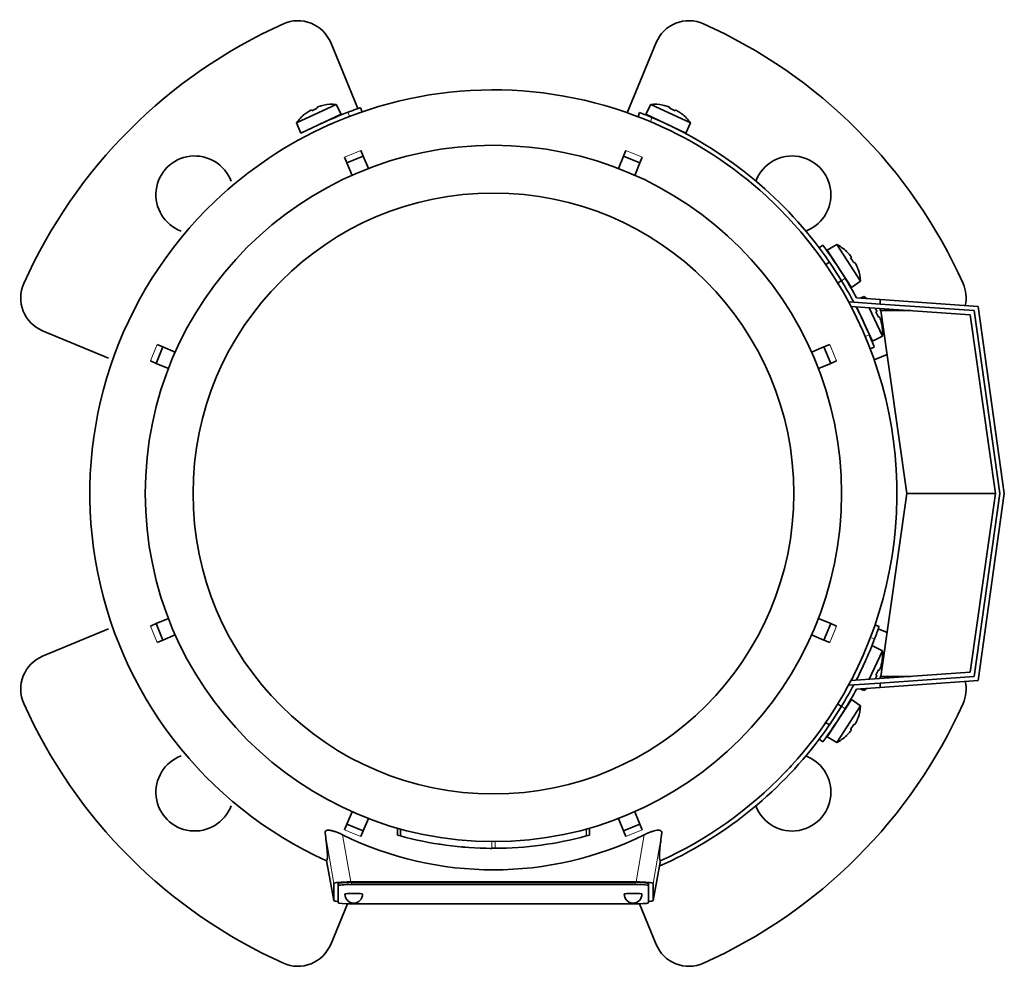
# Model space of a CAD drawing. Header units: millimetres. Extents: x 148 to 904, y -3800 to 2451.
# Tile 1 of 28: x 148 to 370, y -3800 to -3586. Entities that reach past the tile are written whole.
import ezdxf

# ---------------------------------------------------------------- set-up
doc = ezdxf.new("R2010")
doc.units = ezdxf.units.MM
for name, color, linetype in [('M5X8_UNI7687', 7, 'Continuous'), ('MID_134-18', 7, 'Continuous'), ('VSI134_ADATTATOR', 7, 'Continuous'), ('VSI134_DIFFUSORE', 7, 'Continuous'), ('VSI134_FILTRO_A', 7, 'Continuous'), ('VSI134_FILTRO_B', 7, 'Continuous'), ('VSI134_TERMINALE', 7, 'Continuous'), ('VSI134_TESTATA', 7, 'Continuous')]:
    doc.layers.add(name, color=color, linetype=linetype)

# ---------------------------------------------------------------- blocks, each defined once
blk = doc.blocks.new('SE2')
at = {"layer": 'M5X8_UNI7687', "color": 7, "linetype": 'Continuous', "lineweight": 35}
for p, q in [((210.28, -3609.45), (219.22, -3605.28)), ((216.45, -3605.45), (216.45, -3605.47)), ((220.34, -3607.52), (219.22, -3605.28)), ((290.16, -3605.28), (289.04, -3607.52)), ((290.16, -3605.28), (299.1, -3609.45)), ((292.93, -3605.45), (292.93, -3605.47)), ((220.34, -3607.52), (211.28, -3611.75)), ((212.19, -3607.44), (212.21, -3607.45)), ((213.6, -3606.58), (213.7, -3606.75)), ((214.89, -3605.98), (214.96, -3606.17)), ((298.1, -3611.75), (289.04, -3607.52)), ((294.49, -3605.98), (294.42, -3606.17)), ((295.78, -3606.58), (295.68, -3606.75)), ((297.19, -3607.44), (297.17, -3607.45)), ((210.28, -3609.45), (211.28, -3611.75)), ((298.1, -3611.75), (299.1, -3609.45)), ((332.1, -3636.86), (329.96, -3638.17)), ((329.96, -3638.17), (335.41, -3646.55)), ((337.47, -3645.13), (332.1, -3636.86)), ((334.35, -3638.5), (334.36, -3638.47)), ((330.45, -3640.83), (329.62, -3641.37)), ((335.4, -3639.75), (335.24, -3639.88)), ((336.18, -3640.94), (336, -3641.04)), ((336.89, -3642.41), (336.92, -3642.42)), ((332.34, -3645.57), (333.18, -3645.02)), ((335.41, -3646.55), (337.47, -3645.13)), ((338.25, -3648.61), (337.4, -3648.97)), ((338.25, -3648.61), (338.46, -3649.05)), ((340.18, -3658.66), (336.57, -3650.92)), ((339.42, -3651.12), (342.42, -3657.54)), ((341.12, -3651.92), (340.95, -3652.03)), ((341.72, -3653.21), (341.53, -3653.28)), ((342.25, -3654.77), (342.23, -3654.77)), ((340.18, -3658.66), (342.42, -3657.54)), ((342.42, -3728.48), (340.18, -3727.36)), ((342.42, -3728.48), (339.42, -3734.9)), ((336.57, -3735.1), (338.07, -3731.89)), ((342.23, -3731.26), (342.25, -3731.25)), ((341.12, -3734.1), (340.95, -3734)), ((341.72, -3732.81), (341.53, -3732.74)), ((337.4, -3737.05), (338.25, -3737.42)), ((338.46, -3736.98), (338.25, -3737.42)), ((335.41, -3739.47), (329.96, -3747.86)), ((332.1, -3749.16), (337.47, -3740.89)), ((333.18, -3741), (332.27, -3740.41)), ((337.47, -3740.89), (335.41, -3739.47)), ((329.57, -3744.62), (330.46, -3745.2)), ((336.18, -3745.08), (336, -3744.99)), ((336.89, -3743.61), (336.92, -3743.61)), ((334.35, -3747.53), (334.36, -3747.55)), ((335.4, -3746.28), (335.24, -3746.15)), ((329.96, -3747.86), (332.1, -3749.16))]:
    blk.add_line(p, q, dxfattribs=at)
for centre, radius, start, end in [((218.43, -3615.25), 10, 85.4586, 101.4084), ((290.95, -3615.25), 10, 78.5916, 94.5414), ((218.43, -3615.25), 10, 128.5916, 144.5414), ((290.95, -3615.25), 10, 35.4586, 51.4084), ((218.74, -3608.82), 0.5, 115, 138.8118), ((290.64, -3608.82), 0.5, 41.1882, 65), ((213.3, -3611.35), 0.5, 91.1882, 115), ((296.08, -3611.35), 0.5, 65, 88.8118), ((327.49, -3645.74), 10, 46.5916, 62.5414), ((330.63, -3640.12), 0.5, 8.6016, 33), ((327.49, -3645.74), 10, 3.4586, 19.4084), ((333.9, -3645.15), 0.5, 33, 56.6899), ((332.45, -3656.75), 10, 50.1325, 54.5414), ((336.35, -3651.62), 0.5, 1.1882, 25), ((338.88, -3657.06), 0.5, 25, 48.8118), ((332.45, -3656.75), 10, 355.4586, 11.4084), ((332.45, -3729.27), 10, 348.5916, 4.5414), ((332.45, -3729.27), 10, 305.4586, 309.8675), ((333.9, -3740.88), 0.5, 303.3101, 327), ((327.49, -3740.29), 10, 340.5916, 356.5414), ((330.63, -3745.91), 0.5, 327, 350.4411), ((327.49, -3740.29), 10, 297.4586, 313.4084)]:
    blk.add_arc(centre, radius, start, end, dxfattribs=at)
for centre, major_axis, ratio, start_param, end_param in [((218.42, -3615.24), (9.06, 4.23), 0.996195, 1.335108, 1.449667), ((290.96, -3615.24), (-9.06, 4.23), 0.996195, 4.833518, 4.948078), ((218.42, -3615.24), (-9.06, -4.23), 0.996195, 4.833518, 4.948078), ((217.5, -3613.25), (8.39, 3.91), 0.811251, 1.49595, 1.645642), ((291.88, -3613.25), (8.39, -3.91), 0.811251, 1.49595, 1.645642), ((290.96, -3615.24), (9.06, -4.23), 0.996195, 1.335108, 1.449667), ((327.5, -3645.73), (-5.45, 8.39), 0.996195, 4.833518, 4.948078), ((329.34, -3644.54), (5.04, -7.77), 0.811251, 1.49595, 1.645642), ((327.5, -3645.73), (5.45, -8.39), 0.996195, 1.335108, 1.449667), ((332.46, -3656.75), (-4.23, 9.06), 0.996195, 4.833518, 4.864343), ((334.45, -3655.82), (3.91, -8.39), 0.811251, 1.49595, 1.645642), ((332.46, -3656.75), (4.23, -9.06), 0.996195, 1.335108, 1.449667), ((332.46, -3729.28), (4.23, 9.06), 0.996195, 4.833518, 4.948078), ((334.45, -3730.21), (-3.91, -8.39), 0.811251, 1.49595, 1.645642), ((332.46, -3729.28), (-4.23, -9.06), 0.996195, 1.418842, 1.449667), ((329.34, -3741.49), (-5.04, -7.77), 0.811251, 1.49595, 1.645642), ((327.5, -3740.29), (5.45, 8.39), 0.996195, 4.833518, 4.948078), ((327.5, -3740.29), (-5.45, -8.39), 0.996195, 1.335108, 1.449667)]:
    blk.add_ellipse(centre, major_axis=major_axis, ratio=ratio, start_param=start_param, end_param=end_param, dxfattribs=at)
for points in [[(213.6, -3606.58), (213.6, -3606.58), (213.6, -3606.57), (213.59, -3606.57), (213.57, -3606.57), (213.56, -3606.58), (213.54, -3606.58), (213.52, -3606.59), (213.49, -3606.6), (213.46, -3606.62), (213.42, -3606.63), (213.39, -3606.65), (213.35, -3606.67), (213.31, -3606.69), (213.27, -3606.71), (213.24, -3606.74), (213.19, -3606.76), (213.16, -3606.78), (213.15, -3606.79)], [(215.34, -3605.77), (215.32, -3605.77), (215.29, -3605.78), (215.24, -3605.8), (215.2, -3605.81), (215.16, -3605.83), (215.12, -3605.85), (215.08, -3605.86), (215.05, -3605.88), (215.01, -3605.89), (214.98, -3605.91), (214.95, -3605.92), (214.93, -3605.93), (214.92, -3605.94), (214.9, -3605.95), (214.89, -3605.96), (214.89, -3605.97), (214.89, -3605.98), (214.89, -3605.98)], [(294.49, -3605.98), (294.49, -3605.98), (294.49, -3605.97), (294.49, -3605.96), (294.48, -3605.95), (294.46, -3605.94), (294.45, -3605.93), (294.43, -3605.92), (294.4, -3605.91), (294.37, -3605.89), (294.33, -3605.88), (294.3, -3605.86), (294.26, -3605.85), (294.22, -3605.83), (294.18, -3605.81), (294.13, -3605.8), (294.09, -3605.78), (294.06, -3605.77), (294.04, -3605.77)], [(296.23, -3606.79), (296.21, -3606.78), (296.19, -3606.76), (296.14, -3606.74), (296.1, -3606.71), (296.07, -3606.69), (296.03, -3606.67), (295.99, -3606.65), (295.96, -3606.63), (295.92, -3606.62), (295.89, -3606.6), (295.86, -3606.59), (295.84, -3606.58), (295.82, -3606.58), (295.81, -3606.57), (295.79, -3606.57), (295.78, -3606.57), (295.78, -3606.58), (295.78, -3606.58)], [(335.4, -3639.75), (335.41, -3639.75), (335.41, -3639.74), (335.41, -3639.74), (335.4, -3639.72), (335.4, -3639.71), (335.39, -3639.69), (335.38, -3639.67), (335.36, -3639.64), (335.34, -3639.61), (335.32, -3639.58), (335.3, -3639.55), (335.28, -3639.52), (335.25, -3639.48), (335.22, -3639.45), (335.2, -3639.41), (335.17, -3639.37), (335.14, -3639.35), (335.13, -3639.33)], [(336.45, -3641.36), (336.44, -3641.34), (336.43, -3641.31), (336.4, -3641.27), (336.38, -3641.23), (336.36, -3641.19), (336.34, -3641.15), (336.32, -3641.12), (336.3, -3641.08), (336.28, -3641.05), (336.26, -3641.02), (336.24, -3641), (336.23, -3640.98), (336.21, -3640.96), (336.2, -3640.95), (336.19, -3640.94), (336.18, -3640.94), (336.18, -3640.94), (336.18, -3640.94)], [(341.12, -3651.92), (341.13, -3651.92), (341.13, -3651.92), (341.13, -3651.91), (341.13, -3651.9), (341.13, -3651.88), (341.12, -3651.86), (341.11, -3651.84), (341.1, -3651.81), (341.08, -3651.78), (341.07, -3651.75), (341.05, -3651.71), (341.03, -3651.67), (341.01, -3651.64), (340.99, -3651.6), (340.97, -3651.56), (340.94, -3651.52), (340.92, -3651.49), (340.91, -3651.47)], [(341.94, -3653.66), (341.93, -3653.65), (341.92, -3653.61), (341.9, -3653.57), (341.89, -3653.52), (341.87, -3653.48), (341.86, -3653.44), (341.84, -3653.4), (341.82, -3653.37), (341.81, -3653.33), (341.79, -3653.3), (341.78, -3653.28), (341.77, -3653.26), (341.76, -3653.24), (341.75, -3653.23), (341.74, -3653.22), (341.73, -3653.21), (341.73, -3653.21), (341.72, -3653.21)], [(340.91, -3734.55), (340.92, -3734.54), (340.94, -3734.51), (340.97, -3734.47), (340.99, -3734.43), (341.01, -3734.39), (341.03, -3734.35), (341.05, -3734.31), (341.07, -3734.28), (341.08, -3734.25), (341.1, -3734.21), (341.11, -3734.19), (341.12, -3734.16), (341.13, -3734.14), (341.13, -3734.13), (341.13, -3734.12), (341.13, -3734.11), (341.13, -3734.1), (341.12, -3734.1)], [(341.72, -3732.81), (341.73, -3732.82), (341.73, -3732.81), (341.74, -3732.81), (341.75, -3732.8), (341.76, -3732.79), (341.77, -3732.77), (341.78, -3732.75), (341.79, -3732.72), (341.81, -3732.69), (341.82, -3732.66), (341.84, -3732.62), (341.86, -3732.58), (341.87, -3732.54), (341.89, -3732.5), (341.9, -3732.46), (341.92, -3732.41), (341.93, -3732.38), (341.94, -3732.36)], [(336.18, -3745.08), (336.18, -3745.09), (336.18, -3745.09), (336.19, -3745.08), (336.2, -3745.07), (336.21, -3745.06), (336.23, -3745.05), (336.24, -3745.03), (336.26, -3745), (336.28, -3744.97), (336.3, -3744.94), (336.32, -3744.91), (336.34, -3744.87), (336.36, -3744.84), (336.38, -3744.8), (336.4, -3744.76), (336.43, -3744.71), (336.44, -3744.68), (336.45, -3744.67)], [(335.13, -3746.69), (335.14, -3746.68), (335.17, -3746.65), (335.2, -3746.62), (335.22, -3746.58), (335.25, -3746.55), (335.28, -3746.51), (335.3, -3746.48), (335.32, -3746.44), (335.34, -3746.41), (335.36, -3746.38), (335.38, -3746.36), (335.39, -3746.34), (335.4, -3746.32), (335.4, -3746.3), (335.41, -3746.29), (335.41, -3746.28), (335.41, -3746.28), (335.4, -3746.28)]]:
    blk.add_open_spline(points, degree=3, dxfattribs=at)
at = {"layer": 'MID_134-18', "color": 7, "linetype": 'Continuous', "lineweight": 35}
for p, q in [((334.95, -3649.81), (335.95, -3649.88)), ((362.21, -3652.71), (335.32, -3650.83)), ((367.88, -3693.01), (362.21, -3652.71)), ((362.21, -3733.31), (367.88, -3693.01)), ((335.27, -3735.2), (362.21, -3733.31)), ((334.95, -3736.22), (334.93, -3735.88)), ((335.95, -3736.15), (334.95, -3736.22))]:
    blk.add_line(p, q, dxfattribs=at)
at = {"layer": 'VSI134_ADATTATOR', "color": 7, "linetype": 'Continuous', "lineweight": 35}
for p, q in [((218, -3591.36), (224.15, -3606.23)), ((284.84, -3607.15), (291.38, -3591.36)), ((167.91, -3662.48), (153.04, -3656.32)), ((343.47, -3661.65), (340.55, -3662.86)), ((153.04, -3729.71), (167.91, -3723.55)), ((341.47, -3723.55), (343.47, -3724.37)), ((221.78, -3785.52), (218, -3794.67)), ((291.38, -3794.67), (287.6, -3785.52))]:
    blk.add_line(p, q, dxfattribs=at)
for centre, radius, start, end in [((254.69, -3693.01), 116, 114.0918, 155.9082), ((210.6, -3594.42), 8, 22.5, 114.0918), ((298.78, -3594.42), 8, 65.9082, 157.5), ((254.69, -3693.01), 116, 24.0918, 65.9082), ((187.34, -3625.66), 8.75, 20.7308, 249.2692), ((322.04, -3625.66), 8.75, 0, 159.2692), ((322.04, -3625.66), 8.75, 290.7308, 0), ((156.1, -3648.93), 8, 155.9082, 247.5), ((353.28, -3648.93), 8, 347.6977, 24.0918), ((156.1, -3737.1), 8, 112.5, 204.0918), ((353.28, -3737.1), 8, 335.9082, 12.3023), ((254.69, -3693.01), 116, 204.0918, 245.9082), ((254.69, -3693.01), 116, 294.0918, 335.9082), ((187.34, -3760.36), 8.75, 110.7308, 339.2692), ((322.04, -3760.36), 8.75, 0, 69.2692), ((322.04, -3760.36), 8.75, 200.7308, 0), ((210.6, -3791.61), 8, 245.9082, 337.5), ((298.78, -3791.61), 8, 202.5, 294.0918)]:
    blk.add_arc(centre, radius, start, end, dxfattribs=at)
at = {"layer": 'VSI134_DIFFUSORE', "color": 7, "linetype": 'Continuous', "lineweight": 35}
for start, end in [(332.3869, 336.5049), (331.0611, 331.8584), (316.237, 317.5707)]:
    blk.add_arc((254.69, -3693.01), 91, start, end, dxfattribs=at)
at = {"layer": 'VSI134_FILTRO_A', "color": 4, "linetype": 'Continuous', "lineweight": 9}
for p, q in [((222.24, -3607.99), (221.92, -3607.05)), ((340.65, -3725.79), (339.71, -3725.46))]:
    blk.add_line(p, q, dxfattribs=at)
at = {"layer": 'VSI134_FILTRO_A', "color": 7, "linetype": 'Continuous', "lineweight": 35}
for p, q in [((225.06, -3606.97), (224.74, -3606.03)), ((341.68, -3722.97), (340.73, -3722.64))]:
    blk.add_line(p, q, dxfattribs=at)
for start, end in [(110.8687, 115), (109, 110.8687), (339.1313, 341), (332.7695, 339.1313), (293.9932, 322.9759)]:
    blk.add_arc((254.69, -3693.01), 92, start, end, dxfattribs=at)
at = {"layer": 'VSI134_FILTRO_B', "color": 7, "linetype": 'Continuous', "lineweight": 35}
for p, q in [((287.66, -3607.12), (287.3, -3608.06)), ((339.65, -3660.4), (340.58, -3660.04))]:
    blk.add_line(p, q, dxfattribs=at)
at = {"layer": 'VSI134_FILTRO_B', "color": 4, "linetype": 'Continuous', "lineweight": 9}
for p, q in [((290.44, -3608.24), (290.08, -3609.18)), ((338.52, -3657.62), (339.46, -3657.26))]:
    blk.add_line(p, q, dxfattribs=at)
at = {"layer": 'VSI134_FILTRO_B', "color": 7, "linetype": 'Continuous', "lineweight": 35}
for start, end in [(67.1313, 69), (37.0241, 67.1313), (22.8687, 27.2305), (21, 22.8687)]:
    blk.add_arc((254.69, -3693.01), 92, start, end, dxfattribs=at)
at = {"layer": 'VSI134_TERMINALE', "color": 7, "linetype": 'Continuous', "lineweight": 35}
for p, q in [((328.94, -3637.01), (328.14, -3637.61)), ((335.95, -3649.88), (341.88, -3650.29)), ((336.57, -3648.92), (341.88, -3649.29)), ((341.88, -3649.29), (363.97, -3650.83)), ((341.88, -3649.29), (341.88, -3650.29)), ((363.09, -3651.77), (341.88, -3650.29)), ((341.88, -3651.76), (341.88, -3651.29)), ((341.88, -3651.76), (342.08, -3651.77)), ((347.88, -3693.01), (342.08, -3651.77)), ((342.08, -3651.77), (348.75, -3651.77)), ((368.89, -3693.01), (363.09, -3651.77)), ((363.97, -3650.83), (369.89, -3693.01)), ((342.08, -3734.25), (347.88, -3693.01)), ((347.88, -3693.01), (367.88, -3693.01)), ((363.09, -3734.25), (368.89, -3693.01)), ((369.89, -3693.01), (363.97, -3735.19)), ((341.88, -3735.74), (363.09, -3734.25)), ((342.08, -3734.25), (341.88, -3734.27)), ((341.88, -3734.27), (341.88, -3734.73)), ((342.08, -3734.25), (348.75, -3734.25)), ((335.95, -3736.15), (341.88, -3735.74)), ((336.57, -3737.11), (341.88, -3736.74)), ((363.97, -3735.19), (341.88, -3736.74)), ((341.88, -3735.74), (341.88, -3736.74)), ((328.14, -3748.41), (328.94, -3749.01))]:
    blk.add_line(p, q, dxfattribs=at)
at = {"layer": 'VSI134_TERMINALE', "color": 4, "linetype": 'Continuous', "lineweight": 9}
for p, q in [((334.01, -3644.46), (333.21, -3645.07)), ((333.21, -3740.96), (334.01, -3741.56))]:
    blk.add_line(p, q, dxfattribs=at)
at = {"layer": 'VSI134_TERMINALE', "color": 7, "linetype": 'Continuous', "lineweight": 35}
for radius, start, end in [(92, 31.4101, 37.0241), (93, 31.4706, 37.0241), (92, 27.9617, 31.4101), (93, 28.3041, 31.4706), (92, 328.5899, 332.0383), (93, 328.5294, 331.6959), (92, 322.9759, 328.5899), (93, 322.9759, 328.5294)]:
    blk.add_arc((254.69, -3693.01), radius, start, end, dxfattribs=at)
at = {"layer": 'VSI134_TESTATA', "color": 7, "linetype": 'Continuous', "lineweight": 35}
for p, q in [((218.41, -3609.56), (217.6, -3609.92)), ((224.81, -3615.65), (225.35, -3616.95)), ((284.03, -3616.95), (284.57, -3615.65)), ((221.65, -3618.48), (221.11, -3617.18)), ((221.65, -3618.48), (225.35, -3616.95)), ((222.81, -3621.28), (221.65, -3618.48)), ((225.35, -3616.95), (226.51, -3619.75)), ((282.87, -3619.75), (284.03, -3616.95)), ((284.03, -3616.95), (287.73, -3618.48)), ((287.73, -3618.48), (286.57, -3621.28)), ((288.26, -3617.18), (287.73, -3618.48)), ((178.63, -3663.67), (180.16, -3659.98)), ((178.86, -3659.44), (180.16, -3659.98)), ((180.16, -3659.98), (182.95, -3661.13)), ((326.43, -3661.13), (329.22, -3659.98)), ((329.22, -3659.98), (330.52, -3659.44)), ((329.22, -3659.98), (330.75, -3663.67)), ((178.63, -3663.67), (177.33, -3663.13)), ((332.05, -3663.13), (330.75, -3663.67)), ((181.42, -3664.83), (178.63, -3663.67)), ((330.75, -3663.67), (327.96, -3664.83)), ((178.63, -3722.35), (181.42, -3721.2)), ((327.96, -3721.2), (330.75, -3722.35)), ((177.33, -3722.89), (178.63, -3722.35)), ((180.16, -3726.05), (178.63, -3722.35)), ((330.75, -3722.35), (329.22, -3726.05)), ((330.75, -3722.35), (332.05, -3722.89)), ((182.95, -3724.89), (180.16, -3726.05)), ((329.22, -3726.05), (326.43, -3724.89)), ((180.16, -3726.05), (178.86, -3726.59)), ((330.52, -3726.59), (329.22, -3726.05)), ((332.4, -3740.36), (332.25, -3740.4)), ((329.55, -3744.75), (329.52, -3744.59)), ((221.65, -3767.54), (222.81, -3764.75)), ((286.57, -3764.75), (287.73, -3767.54)), ((221.11, -3768.84), (221.65, -3767.54)), ((225.35, -3769.07), (221.65, -3767.54)), ((226.51, -3766.28), (225.35, -3769.07)), ((284.03, -3769.07), (282.87, -3766.28)), ((287.73, -3767.54), (284.03, -3769.07)), ((287.73, -3767.54), (288.26, -3768.84)), ((225.35, -3769.07), (224.81, -3770.37)), ((233.04, -3768.47), (233.04, -3770.03)), ((233.08, -3768.48), (233.08, -3770.04)), ((233.7, -3768.65), (233.7, -3770.21)), ((276.33, -3770.03), (276.33, -3768.47)), ((276.33, -3770.03), (276.33, -3768.47)), ((284.57, -3770.37), (284.03, -3769.07)), ((242.68, -3772.11), (242.69, -3772.11)), ((275.64, -3770.22), (275.69, -3770.21)), ((248.75, -3772.79), (248.75, -3772.79)), ((260.68, -3772.79), (260.68, -3772.79)), ((217.05, -3775.79), (218.69, -3784.78)), ((290.69, -3784.78), (292.33, -3775.79)), ((218.69, -3784.77), (218.69, -3780.94)), ((219.69, -3781.43), (219.69, -3780.94)), ((222.51, -3780.59), (286.87, -3780.59)), ((286.69, -3780.68), (222.69, -3780.68)), ((289.69, -3781.43), (289.69, -3780.94)), ((290.69, -3780.94), (290.69, -3784.77)), ((219.69, -3781.43), (219.69, -3785.27)), ((286.69, -3781.17), (222.69, -3781.17)), ((289.69, -3785.27), (289.69, -3781.43)), ((222.69, -3785.53), (286.69, -3785.53))]:
    blk.add_line(p, q, dxfattribs=at)
at = {"layer": 'VSI134_TESTATA', "color": 4, "linetype": 'Continuous', "lineweight": 9}
for p, q in [((223.9, -3616.03), (221.11, -3617.18)), ((223.9, -3616.03), (224.81, -3615.65)), ((287.35, -3616.8), (284.57, -3615.65)), ((287.35, -3616.8), (288.26, -3617.18)), ((178.48, -3660.35), (177.33, -3663.13)), ((178.48, -3660.35), (178.86, -3659.44)), ((331.67, -3662.22), (330.52, -3659.44)), ((331.67, -3662.22), (332.05, -3663.13)), ((177.71, -3723.81), (177.33, -3722.89)), ((330.9, -3725.67), (332.05, -3722.89)), ((177.71, -3723.81), (178.86, -3726.59)), ((330.9, -3725.67), (330.52, -3726.59)), ((218.69, -3780.94), (216.73, -3769.49)), ((222.51, -3780.59), (220.69, -3769.96)), ((222.03, -3769.22), (221.11, -3768.84)), ((222.03, -3769.22), (224.81, -3770.37)), ((233.08, -3770.04), (233.08, -3768.48)), ((275.64, -3770.22), (275.64, -3768.67)), ((275.69, -3770.21), (275.69, -3768.65)), ((276.32, -3770.03), (276.32, -3768.47)), ((285.48, -3770), (284.57, -3770.37)), ((285.48, -3770), (288.26, -3768.84)), ((288.69, -3769.96), (286.87, -3780.59)), ((292.65, -3769.49), (290.69, -3780.94)), ((254.33, -3773.01), (254.33, -3771.51)), ((255.05, -3773.01), (255.05, -3771.51)), ((217.05, -3775.79), (218.69, -3784.77)), ((290.69, -3784.77), (292.33, -3775.79)), ((222.69, -3781.17), (222.69, -3780.68)), ((286.69, -3781.17), (286.69, -3780.68))]:
    blk.add_line(p, q, dxfattribs=at)
at = {"layer": 'VSI134_TESTATA', "color": 7, "linetype": 'Continuous', "lineweight": 35}
for radius in [78.5, 67.74]:
    blk.add_circle((254.69, -3693.01), radius, dxfattribs=at)
for centre, radius, start, end in [((254.69, -3693.01), 91, 66.5051, 114.0561), ((254.69, -3693.01), 91, 114.0561, 133.594), ((254.69, -3693.01), 91, 47.4949, 66.5051), ((254.69, -3693.01), 91, 133.594, 245.5753), ((254.69, -3693.01), 91, 42.5051, 47.4949), ((254.69, -3693.01), 91, 336.505, 42.5051), ((254.69, -3693.01), 91, 316.4064, 336.505), ((254.69, -3693.01), 91, 294.4247, 316.237), ((254.69, -3700.84), 77.03, 243.8059, 296.1941), ((253.58, -3697.03), 75.83, 254.3174, 254.8013), ((254.69, -3693.01), 80, 254.3278, 254.3303), ((256.82, -3700.71), 72.02, 285.1964, 285.7129), ((254.69, -3693.03), 79.99, 254.7875, 269.7463), ((254.69, -3693.01), 80, 261.0009, 261.3628), ((254.69, -3693.01), 80, 270.2544, 285.1819), ((254.69, -3693.01), 80, 264.8308, 265.4118), ((254.7, -3691.2), 81.82, 269.4577, 269.6802), ((254.69, -3693.01), 80, 269.745, 270.2544), ((223.19, -3783.35), 2, 180, 270), ((223.19, -3783.35), 2, 270, 0), ((286.19, -3783.35), 2, 180, 270), ((286.19, -3783.35), 2, 270, 0)]:
    blk.add_arc(centre, radius, start, end, dxfattribs=at)
for centre, major_axis, ratio, start_param, end_param in [((222.75, -3780.96), (4.06, -0.02), 0.091176, 1.630723, 3.142092), ((222.69, -3780.94), (3, 0), 0.087156, 1.570796, 3.141593), ((286.69, -3780.94), (3, 0), 0.087156, 0, 1.570796), ((286.63, -3780.96), (-4.06, -0.02), 0.091176, 3.141094, 4.652463), ((222.69, -3781.43), (3, 0), 0.087156, 1.570796, 3.141593), ((223.19, -3783.35), (2, 0), 0.087156, 0, 3.141593), ((286.19, -3783.35), (2, 0), 0.087156, 0, 3.141593), ((286.69, -3781.43), (3, 0), 0.087156, 0, 1.570796), ((222.75, -3784.75), (4.06, 0.02), 0.091176, 3.141095, 3.858067), ((222.69, -3785.27), (-3, 0), 0.087156, 0, 1.570796), ((286.69, -3785.27), (-3, 0), 0.087156, 1.570796, 3.141593), ((286.63, -3784.75), (-4.06, 0.02), 0.091176, 2.425118, 3.142091)]:
    blk.add_ellipse(centre, major_axis=major_axis, ratio=ratio, start_param=start_param, end_param=end_param, dxfattribs=at)
for points, knots in [([(216.73, -3769.49), (216.71, -3769.4), (216.72, -3769.31), (216.79, -3769.16), (216.84, -3769.09), (217.02, -3768.99), (217.13, -3768.95), (217.42, -3768.92), (217.59, -3768.92), (217.89, -3768.96), (218, -3768.98), (218.22, -3769.02), (218.33, -3769.05), (218.57, -3769.11), (218.69, -3769.15), (218.94, -3769.22), (219.06, -3769.27), (219.43, -3769.4), (219.69, -3769.5), (220.19, -3769.72), (220.44, -3769.84), (220.69, -3769.96)], [0, 0, 0, 0, 0.125, 0.125, 0.25, 0.25, 0.375, 0.375, 0.5, 0.5, 0.5625, 0.5625, 0.625, 0.625, 0.6875, 0.6875, 0.75, 0.75, 0.875, 0.875, 1, 1, 1, 1]), ([(217.05, -3775.79), (217.08, -3775.76), (217.11, -3775.74), (217.16, -3775.67), (217.18, -3775.61), (217.22, -3775.45), (217.24, -3775.35), (217.25, -3775.08), (217.26, -3774.91), (217.25, -3774.3), (217.21, -3773.73), (217.05, -3772.08), (216.93, -3771), (216.73, -3769.49)], [0, 0, 0, 0, 0.125, 0.125, 0.25, 0.25, 0.375, 0.375, 0.5, 0.5, 0.75, 0.75, 1, 1, 1, 1]), ([(288.69, -3769.96), (288.94, -3769.84), (289.19, -3769.72), (289.69, -3769.51), (289.94, -3769.4), (290.44, -3769.22), (290.69, -3769.14), (291.16, -3769.02), (291.38, -3768.97), (291.68, -3768.94), (291.77, -3768.93), (291.95, -3768.92), (292.03, -3768.93), (292.25, -3768.95), (292.36, -3768.99), (292.53, -3769.09), (292.59, -3769.16), (292.66, -3769.31), (292.67, -3769.4), (292.65, -3769.49)], [0, 0, 0, 0, 0.125, 0.125, 0.25, 0.25, 0.375, 0.375, 0.5, 0.5, 0.5625, 0.5625, 0.625, 0.625, 0.75, 0.75, 0.875, 0.875, 1, 1, 1, 1]), ([(292.65, -3769.49), (292.45, -3770.99), (292.33, -3772.07), (292.21, -3773.31), (292.18, -3773.66), (292.14, -3774.26), (292.13, -3774.51), (292.12, -3774.92), (292.13, -3775.08), (292.14, -3775.35), (292.16, -3775.45), (292.2, -3775.61), (292.22, -3775.67), (292.27, -3775.74), (292.3, -3775.76), (292.33, -3775.79)], [0, 0, 0, 0, 0.25, 0.25, 0.375, 0.375, 0.5, 0.5, 0.625, 0.625, 0.75, 0.75, 0.875, 0.875, 1, 1, 1, 1])]:
    blk.add_open_spline(points, degree=3, knots=knots, dxfattribs=at)
blk.add_open_spline([(248.47, -3772.77), (248.36, -3772.76), (248.29, -3772.76), (248.29, -3772.76)], degree=3, dxfattribs=at)

msp = doc.modelspace()

# ---------------------------------------------------------------- block references
msp.add_blockref('SE2', (0, 0))

doc.saveas('drawing.dxf')
